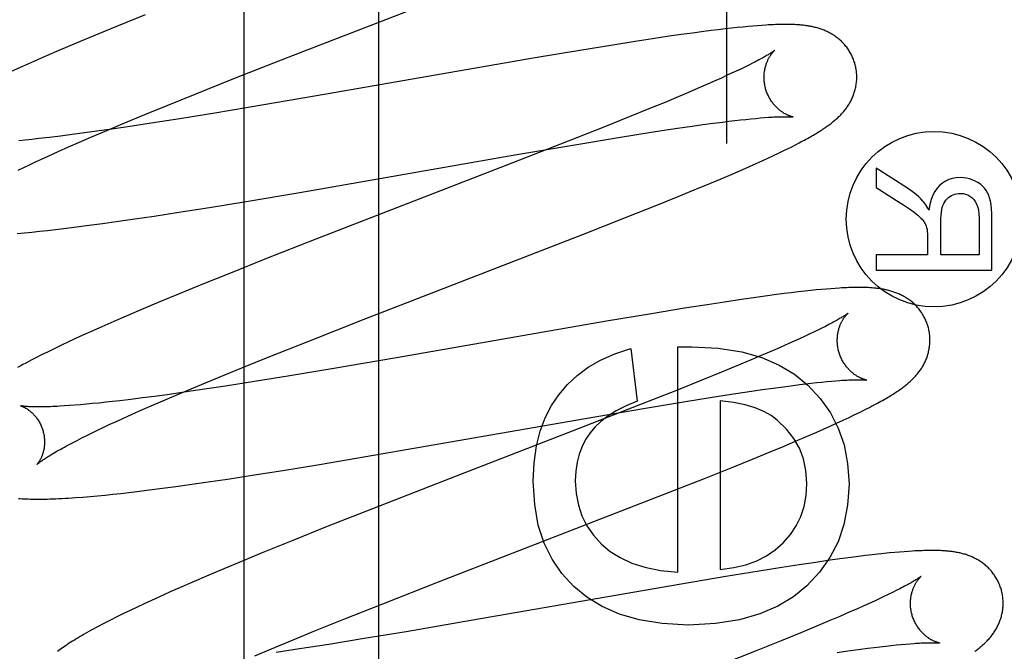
# Model space of a CAD drawing. Header units: inches. Extents: x 0 to 278, y 0 to 180.
# Tile 41 of 80: x 96.898 to 97.111, y 92.404 to 92.54. Entities that reach past the tile are written whole.
import ezdxf

# ---------------------------------------------------------------- set-up
doc = ezdxf.new("R2010")
doc.units = ezdxf.units.IN
doc.header["$LTSCALE"] = 15.310625
doc.header["$MEASUREMENT"] = 0
doc.linetypes.add('HIDDEN', pattern=[0.2, 0.1, -0.1])
doc.layers.add('DEFAULT_2', color=8, linetype='HIDDEN')
doc.layers.add('RIGHTHAND_DOOR_ASSEMBLY', color=7, linetype='CONTINUOUS')

msp = doc.modelspace()

# ---------------------------------------------------------------- linework, layer by layer
at = {"layer": 'DEFAULT_2', "color": 8, "linetype": 'HIDDEN'}
for p, q in [((96.9758, 88.85856), (96.9758, 94.35906)), ((96.95649, 92.53196), (97.00578, 92.55109)), ((96.92537, 92.54103), (96.91924, 92.53854)), ((96.91924, 92.53854), (96.91431, 92.5365)), ((97.05547, 92.53853), (97.05434, 92.53842)), ((97.05653, 92.53862), (97.05547, 92.53853)), ((97.05753, 92.5387), (97.05653, 92.53862)), ((97.05847, 92.53877), (97.05753, 92.5387)), ((96.91431, 92.5365), (96.91049, 92.5349)), ((97.03845, 92.53641), (97.03488, 92.53587)), ((97.04102, 92.53678), (97.03845, 92.53641)), ((97.04352, 92.53712), (97.04102, 92.53678)), ((97.04595, 92.53745), (97.04352, 92.53712)), ((97.04754, 92.53765), (97.04595, 92.53745)), ((97.04906, 92.53784), (97.04754, 92.53765)), ((97.05051, 92.53801), (97.04906, 92.53784)), ((97.05187, 92.53816), (97.05051, 92.53801)), ((97.05314, 92.5383), (97.05187, 92.53816)), ((97.05434, 92.53842), (97.05314, 92.5383)), ((96.91049, 92.5349), (96.9068, 92.53333)), ((97.02629, 92.53453), (97.01918, 92.53336)), ((97.03114, 92.5353), (97.02629, 92.53453)), ((97.03488, 92.53587), (97.03114, 92.5353)), ((96.90411, 92.53217), (96.9015, 92.53103)), ((96.9068, 92.53333), (96.90411, 92.53217)), ((97.01918, 92.53336), (97.00956, 92.53174)), ((96.9015, 92.53103), (96.89896, 92.5299)), ((96.94455, 92.52727), (96.95649, 92.53196)), ((97.00956, 92.53174), (96.96447, 92.52389)), ((97.05562, 92.5302), (97.05478, 92.52978)), ((97.0564, 92.53059), (97.05562, 92.5302)), ((96.89896, 92.5299), (96.89651, 92.52879)), ((97.05085, 92.52792), (97.04973, 92.52741)), ((97.05192, 92.52842), (97.05085, 92.52792)), ((97.05293, 92.52889), (97.05192, 92.52842)), ((97.05389, 92.52935), (97.05293, 92.52889)), ((97.05478, 92.52978), (97.05389, 92.52935)), ((96.93619, 92.52394), (96.94455, 92.52727)), ((97.04669, 92.52605), (97.04471, 92.52519)), ((97.04855, 92.52688), (97.04669, 92.52605)), ((97.04973, 92.52741), (97.04855, 92.52688)), ((96.93016, 92.5215), (96.93619, 92.52394)), ((96.96447, 92.52389), (96.95055, 92.52151)), ((97.04263, 92.5243), (97.04043, 92.52337)), ((97.04471, 92.52519), (97.04263, 92.5243)), ((96.92532, 92.51952), (96.93016, 92.5215)), ((96.95055, 92.52151), (96.94044, 92.51982)), ((97.03735, 92.52208), (97.0341, 92.52074)), ((97.04043, 92.52337), (97.03735, 92.52208)), ((96.92068, 92.51759), (96.92532, 92.51952)), ((96.94044, 92.51982), (96.93286, 92.5186)), ((97.0341, 92.52074), (97.02982, 92.519)), ((96.91711, 92.51609), (96.92068, 92.51759)), ((96.92764, 92.51778), (96.92261, 92.51702)), ((96.93286, 92.5186), (96.92764, 92.51778)), ((97.02982, 92.519), (97.02438, 92.51681)), ((97.04344, 92.51702), (97.04575, 92.51734)), ((97.04575, 92.51734), (97.04795, 92.51764)), ((97.04795, 92.51764), (97.05004, 92.5179)), ((97.05004, 92.5179), (97.05136, 92.51807)), ((97.05136, 92.51807), (97.05263, 92.51822)), ((97.05263, 92.51822), (97.05385, 92.51836)), ((97.05385, 92.51836), (97.05501, 92.51848)), ((97.05501, 92.51848), (97.05611, 92.5186)), ((97.05611, 92.5186), (97.05715, 92.51869)), ((97.05715, 92.51869), (97.05812, 92.51878)), ((97.05812, 92.51878), (97.05904, 92.51886)), ((96.90968, 92.5152), (96.90717, 92.51488)), ((96.91229, 92.51555), (96.90968, 92.5152)), ((96.91499, 92.51592), (96.91229, 92.51555)), ((96.9137, 92.51463), (96.91711, 92.51609)), ((96.91873, 92.51645), (96.91499, 92.51592)), ((96.92261, 92.51702), (96.91873, 92.51645)), ((97.02438, 92.51681), (97.01667, 92.51376)), ((97.02663, 92.51442), (97.03234, 92.51534)), ((97.03234, 92.51534), (97.03684, 92.51604)), ((97.03684, 92.51604), (97.04025, 92.51655)), ((97.04025, 92.51655), (97.04344, 92.51702)), ((96.89953, 92.51401), (96.89816, 92.51387)), ((96.90096, 92.51416), (96.89953, 92.51401)), ((96.90244, 92.51432), (96.90096, 92.51416)), ((96.90475, 92.51459), (96.90244, 92.51432)), ((96.90717, 92.51488), (96.90475, 92.51459)), ((96.90888, 92.51253), (96.91124, 92.51357)), ((96.91124, 92.51357), (96.9137, 92.51463)), ((97.01667, 92.51376), (97.00325, 92.50852)), ((97.00558, 92.51086), (97.01855, 92.51308)), ((97.01855, 92.51308), (97.02663, 92.51442)), ((97.06489, 92.51258), (97.06573, 92.513)), ((97.06573, 92.513), (97.06652, 92.51341)), ((96.90446, 92.51054), (96.90662, 92.51152)), ((96.90662, 92.51152), (96.90888, 92.51253)), ((96.9588, 92.50272), (97.00558, 92.51086)), ((97.06093, 92.51066), (97.06203, 92.51117)), ((97.06203, 92.51117), (97.06305, 92.51166)), ((97.06305, 92.51166), (97.064, 92.51213)), ((97.064, 92.51213), (97.06489, 92.51258)), ((96.90045, 92.50868), (96.90174, 92.50929)), ((96.90174, 92.50929), (96.90307, 92.50991)), ((96.90307, 92.50991), (96.90446, 92.51054)), ((97.05579, 92.50832), (97.05719, 92.50894)), ((97.05719, 92.50894), (97.05852, 92.50954)), ((97.05852, 92.50954), (97.05976, 92.51011)), ((97.05976, 92.51011), (97.06093, 92.51066)), ((96.89804, 92.50752), (96.89922, 92.50809)), ((96.89922, 92.50809), (96.90045, 92.50868)), ((97.00325, 92.50852), (96.96221, 92.4926)), ((97.04968, 92.50567), (97.05204, 92.50668)), ((97.05204, 92.50668), (97.05433, 92.50767)), ((97.05433, 92.50767), (97.05579, 92.50832)), ((97.08309, 92.50795), (97.08309, 92.50379)), ((97.08989, 92.5036), (97.08309, 92.50795)), ((97.04388, 92.50324), (97.04725, 92.50464)), ((97.04725, 92.50464), (97.04968, 92.50567)), ((96.94719, 92.50076), (96.9588, 92.50272)), ((97.04037, 92.5018), (97.04388, 92.50324)), ((97.08309, 92.50379), (97.08829, 92.50048)), ((96.93927, 92.49947), (96.94719, 92.50076)), ((97.03579, 92.49994), (97.04037, 92.5018)), ((96.92736, 92.4976), (96.93269, 92.49842)), ((96.93269, 92.49842), (96.93927, 92.49947)), ((97.02907, 92.49726), (97.03579, 92.49994)), ((96.91336, 92.49561), (96.91623, 92.496)), ((96.91623, 92.496), (96.91918, 92.49641)), ((96.91918, 92.49641), (96.92321, 92.49699)), ((96.92321, 92.49699), (96.92736, 92.4976)), ((97.01995, 92.49367), (97.02907, 92.49726)), ((97.09705, 92.48922), (97.09705, 92.49634)), ((97.10532, 92.49714), (97.10532, 92.48922)), ((97.10809, 92.48592), (97.10809, 92.497)), ((96.89776, 92.49385), (96.89935, 92.49399)), ((96.89935, 92.49399), (96.90097, 92.49415)), ((96.90097, 92.49415), (96.90263, 92.49432)), ((96.90263, 92.49432), (96.90433, 92.49451)), ((96.90433, 92.49451), (96.90606, 92.4947)), ((96.90606, 92.4947), (96.90784, 92.49491)), ((96.90784, 92.49491), (96.91056, 92.49525)), ((96.91056, 92.49525), (96.91336, 92.49561)), ((96.96221, 92.4926), (96.95125, 92.48828)), ((96.97266, 92.47532), (97.01995, 92.49367)), ((97.09419, 92.49306), (97.09419, 92.48922)), ((96.95125, 92.48828), (96.94379, 92.4853)), ((97.08309, 92.48922), (97.08309, 92.48592)), ((97.09419, 92.48922), (97.08309, 92.48922)), ((97.10532, 92.48922), (97.09705, 92.48922)), ((97.08309, 92.48592), (97.10809, 92.48592)), ((96.94379, 92.4853), (96.9376, 92.4828)), ((96.9376, 92.4828), (96.93259, 92.48074)), ((97.0663, 92.48122), (97.06481, 92.48104)), ((97.06769, 92.48138), (97.0663, 92.48122)), ((97.06899, 92.48152), (97.06769, 92.48138)), ((97.07019, 92.48164), (97.06899, 92.48152)), ((97.07132, 92.48174), (97.07019, 92.48164)), ((97.07237, 92.48184), (97.07132, 92.48174)), ((97.07336, 92.48192), (97.07237, 92.48184)), ((97.07429, 92.48198), (97.07336, 92.48192)), ((96.92871, 92.47913), (96.92495, 92.47754)), ((96.93259, 92.48074), (96.92871, 92.47913)), ((97.05041, 92.47904), (97.04665, 92.47846)), ((97.05403, 92.47958), (97.05041, 92.47904)), ((97.05665, 92.47996), (97.05403, 92.47958)), ((97.05919, 92.48032), (97.05665, 92.47996)), ((97.06164, 92.48064), (97.05919, 92.48032)), ((97.06324, 92.48085), (97.06164, 92.48064)), ((97.06481, 92.48104), (97.06324, 92.48085)), ((96.92495, 92.47754), (96.9213, 92.47598)), ((97.04176, 92.47769), (97.03461, 92.47651)), ((97.04665, 92.47846), (97.04176, 92.47769)), ((96.91866, 92.47484), (96.91609, 92.47371)), ((96.9213, 92.47598), (96.91866, 92.47484)), ((96.96068, 92.47061), (96.97266, 92.47532)), ((97.02493, 92.47488), (96.97962, 92.46699)), ((97.03461, 92.47651), (97.02493, 92.47488)), ((96.91609, 92.47371), (96.9136, 92.47259)), ((97.07053, 92.47297), (97.06963, 92.47253)), ((97.07137, 92.47338), (97.07053, 92.47297)), ((97.07215, 92.47378), (97.07137, 92.47338)), ((96.9104, 92.47113), (96.90886, 92.47042)), ((96.91198, 92.47186), (96.9104, 92.47113)), ((96.9136, 92.47259), (96.91198, 92.47186)), ((96.95229, 92.46727), (96.96068, 92.47061)), ((97.06545, 92.47059), (97.06427, 92.47006)), ((97.06658, 92.4711), (97.06545, 92.47059)), ((97.06765, 92.4716), (97.06658, 92.4711)), ((97.06867, 92.47207), (97.06765, 92.4716)), ((97.06963, 92.47253), (97.06867, 92.47207)), ((96.90591, 92.46901), (96.90447, 92.46831)), ((96.90737, 92.46971), (96.90591, 92.46901)), ((96.90886, 92.47042), (96.90737, 92.46971)), ((97.03017, 92.46902), (97.03158, 92.4576)), ((97.04036, 92.46933), (97.04331, 92.46939)), ((97.04036, 92.42071), (97.04036, 92.46933)), ((97.06042, 92.46836), (97.05832, 92.46747)), ((97.0624, 92.46923), (97.06042, 92.46836)), ((97.06427, 92.47006), (97.0624, 92.46923)), ((96.90306, 92.46761), (96.90167, 92.4669)), ((96.90447, 92.46831), (96.90306, 92.46761)), ((96.94623, 92.46482), (96.95229, 92.46727)), ((96.97962, 92.46699), (96.96566, 92.4646)), ((97.05613, 92.46653), (97.05304, 92.46524)), ((97.05832, 92.46747), (97.05613, 92.46653)), ((96.94138, 92.46284), (96.94623, 92.46482)), ((96.96566, 92.4646), (96.95664, 92.4631)), ((97.05304, 92.46524), (97.04978, 92.4639)), ((96.93671, 92.4609), (96.94138, 92.46284)), ((96.95664, 92.4631), (96.94902, 92.46187)), ((97.04548, 92.46215), (97.04002, 92.45996)), ((97.04978, 92.4639), (97.04548, 92.46215)), ((97.07348, 92.46195), (97.07442, 92.46203)), ((96.93313, 92.45939), (96.93671, 92.4609)), ((96.93771, 92.46012), (96.93384, 92.45956)), ((96.94274, 92.46088), (96.93771, 92.46012)), ((96.94902, 92.46187), (96.94274, 92.46088)), ((97.04002, 92.45996), (97.0323, 92.4569)), ((97.05528, 92.45965), (97.05855, 92.46013)), ((97.05855, 92.46013), (97.06089, 92.46046)), ((97.06089, 92.46046), (97.06312, 92.46076)), ((97.06312, 92.46076), (97.06523, 92.46104)), ((97.06523, 92.46104), (97.06658, 92.46121)), ((97.06658, 92.46121), (97.06787, 92.46136)), ((97.06787, 92.46136), (97.06911, 92.46151)), ((97.06911, 92.46151), (97.07029, 92.46164)), ((97.07029, 92.46164), (97.07141, 92.46176)), ((97.07141, 92.46176), (97.07248, 92.46186)), ((97.07248, 92.46186), (97.07348, 92.46195)), ((96.91993, 92.45773), (96.91839, 92.45755)), ((96.92233, 92.45801), (96.91993, 92.45773)), ((96.92483, 92.45833), (96.92233, 92.45801)), ((96.92743, 92.45867), (96.92483, 92.45833)), ((96.92723, 92.45686), (96.9297, 92.45793)), ((96.93012, 92.45903), (96.92743, 92.45867)), ((96.9297, 92.45793), (96.93313, 92.45939)), ((96.93384, 92.45956), (96.93012, 92.45903)), ((97.04152, 92.45748), (97.04728, 92.45841)), ((97.04728, 92.45841), (97.05183, 92.45912)), ((97.04945, 92.45773), (97.04945, 92.42132)), ((97.05183, 92.45912), (97.05528, 92.45965)), ((96.90906, 92.45667), (96.90795, 92.45659)), ((96.91023, 92.45676), (96.90906, 92.45667)), ((96.91146, 92.45686), (96.91023, 92.45676)), ((96.91274, 92.45697), (96.91146, 92.45686)), ((96.91407, 92.4571), (96.91274, 92.45697)), ((96.91546, 92.45723), (96.91407, 92.4571)), ((96.9169, 92.45739), (96.91546, 92.45723)), ((96.91839, 92.45755), (96.9169, 92.45739)), ((96.92258, 92.45481), (96.92486, 92.45582)), ((96.92486, 92.45582), (96.92723, 92.45686)), ((97.0323, 92.4569), (97.01885, 92.45165)), ((97.02032, 92.45389), (97.03337, 92.45612)), ((97.03337, 92.45612), (97.04152, 92.45748)), ((97.07968, 92.45529), (97.08072, 92.4558)), ((96.91902, 92.45319), (96.92041, 92.45382)), ((96.92041, 92.45382), (96.92258, 92.45481)), ((96.97464, 92.44594), (97.02032, 92.45389)), ((97.07458, 92.45287), (97.07596, 92.45351)), ((97.07596, 92.45351), (97.07729, 92.45413)), ((97.07729, 92.45413), (97.07854, 92.45473)), ((97.07854, 92.45473), (97.07968, 92.45529)), ((96.91395, 92.45079), (96.91514, 92.45136)), ((96.91514, 92.45136), (96.91638, 92.45196)), ((96.91638, 92.45196), (96.91767, 92.45256)), ((96.91767, 92.45256), (96.91902, 92.45319)), ((97.01885, 92.45165), (96.9912, 92.44095)), ((97.07031, 92.45096), (97.07176, 92.4516)), ((97.07176, 92.4516), (97.07318, 92.45224)), ((97.07318, 92.45224), (97.07458, 92.45287)), ((96.91071, 92.44917), (96.91173, 92.44969)), ((96.91173, 92.44969), (96.91282, 92.45023)), ((96.91282, 92.45023), (96.91395, 92.45079)), ((97.06571, 92.44898), (97.06806, 92.44998)), ((97.06806, 92.44998), (97.07031, 92.45096)), ((96.90883, 92.44819), (96.90974, 92.44867)), ((96.90974, 92.44867), (96.91071, 92.44917)), ((97.05991, 92.44655), (97.06328, 92.44795)), ((97.06328, 92.44795), (97.06571, 92.44898)), ((96.96302, 92.44398), (96.97464, 92.44594)), ((97.05183, 92.44325), (97.0564, 92.4451)), ((97.0564, 92.4451), (97.05991, 92.44655)), ((96.9551, 92.44268), (96.96302, 92.44398)), ((97.0461, 92.44096), (97.05183, 92.44325)), ((96.93903, 92.4402), (96.94318, 92.44082)), ((96.94318, 92.44082), (96.94851, 92.44164)), ((96.94851, 92.44164), (96.9551, 92.44268)), ((96.9912, 92.44095), (96.97444, 92.43441)), ((97.03704, 92.43738), (97.0461, 92.44096)), ((96.92637, 92.43846), (96.92917, 92.43882)), ((96.92917, 92.43882), (96.93204, 92.43921)), ((96.93204, 92.43921), (96.93499, 92.43962)), ((96.93499, 92.43962), (96.93903, 92.4402)), ((96.91196, 92.43692), (96.91355, 92.43706)), ((96.91355, 92.43706), (96.91515, 92.4372)), ((96.91515, 92.4372), (96.91678, 92.43736)), ((96.91678, 92.43736), (96.91844, 92.43753)), ((96.91844, 92.43753), (96.92013, 92.43772)), ((96.92013, 92.43772), (96.92187, 92.43791)), ((96.92187, 92.43791), (96.92364, 92.43812)), ((96.92364, 92.43812), (96.92637, 92.43846)), ((96.98867, 92.41861), (97.03704, 92.43738)), ((96.97444, 92.43441), (96.96464, 92.43054)), ((96.96464, 92.43054), (96.95725, 92.42757)), ((96.95725, 92.42757), (96.95112, 92.42508)), ((96.95112, 92.42508), (96.94618, 92.42304)), ((97.0777, 92.42389), (97.07524, 92.42356)), ((97.07929, 92.42409), (97.0777, 92.42389)), ((97.0808, 92.42428), (97.07929, 92.42409)), ((97.08222, 92.42444), (97.0808, 92.42428)), ((97.08356, 92.42459), (97.08222, 92.42444)), ((97.08482, 92.42473), (97.08356, 92.42459)), ((97.08601, 92.42485), (97.08482, 92.42473)), ((97.08712, 92.42495), (97.08601, 92.42485)), ((97.08817, 92.42505), (97.08712, 92.42495)), ((97.08916, 92.42513), (97.08817, 92.42505)), ((97.0901, 92.42519), (97.08916, 92.42513)), ((96.94618, 92.42304), (96.94236, 92.42144)), ((97.06273, 92.42172), (97.05785, 92.42094)), ((97.06648, 92.42229), (97.06273, 92.42172)), ((97.0701, 92.42283), (97.06648, 92.42229)), ((97.07271, 92.42321), (97.0701, 92.42283)), ((97.07524, 92.42356), (97.07271, 92.42321)), ((96.93866, 92.41987), (96.93597, 92.41871)), ((96.94236, 92.42144), (96.93866, 92.41987)), ((97.0507, 92.41977), (97.04103, 92.41814)), ((97.05785, 92.42094), (97.0507, 92.41977)), ((96.93335, 92.41756), (96.93081, 92.41644)), ((96.93597, 92.41871), (96.93335, 92.41756)), ((96.97667, 92.4139), (96.98867, 92.41861)), ((97.04103, 92.41814), (96.99569, 92.41024)), ((96.92835, 92.41533), (96.92677, 92.41461)), ((96.93081, 92.41644), (96.92835, 92.41533)), ((97.08478, 92.41544), (97.08378, 92.41496)), ((97.08573, 92.41589), (97.08478, 92.41544)), ((97.08661, 92.41632), (97.08573, 92.41589)), ((97.08744, 92.41673), (97.08661, 92.41632)), ((97.0882, 92.41712), (97.08744, 92.41673)), ((96.92369, 92.41317), (96.9222, 92.41246)), ((96.92521, 92.41389), (96.92369, 92.41317)), ((96.92677, 92.41461), (96.92521, 92.41389)), ((96.96825, 92.41055), (96.97667, 92.4139)), ((97.08044, 92.41344), (97.07922, 92.41289)), ((97.08161, 92.41396), (97.08044, 92.41344)), ((97.08272, 92.41447), (97.08161, 92.41396)), ((97.08378, 92.41496), (97.08272, 92.41447)), ((96.9193, 92.41105), (96.91794, 92.41036)), ((96.92073, 92.41175), (96.9193, 92.41105)), ((96.9222, 92.41246), (96.92073, 92.41175)), ((97.07525, 92.41116), (97.0731, 92.41024)), ((97.07729, 92.41204), (97.07525, 92.41116)), ((97.07922, 92.41289), (97.07729, 92.41204)), ((96.91794, 92.41036), (96.91665, 92.4097)), ((96.96218, 92.4081), (96.96825, 92.41055)), ((96.99569, 92.41024), (96.9817, 92.40785)), ((97.07007, 92.40897), (97.06686, 92.40764)), ((97.0731, 92.41024), (97.07007, 92.40897)), ((96.95731, 92.40611), (96.96218, 92.4081)), ((96.9817, 92.40785), (96.97266, 92.40635)), ((97.06686, 92.40764), (97.06263, 92.40591)), ((96.95264, 92.40417), (96.95731, 92.40611)), ((96.96502, 92.40511), (96.95873, 92.40412)), ((96.97266, 92.40635), (96.96502, 92.40511)), ((97.06263, 92.40591), (97.05723, 92.40374)), ((97.08394, 92.40461), (97.08517, 92.40475)), ((97.08517, 92.40475), (97.08633, 92.40487)), ((97.08633, 92.40487), (97.08744, 92.40499)), ((97.08744, 92.40499), (97.08849, 92.40509)), ((97.08849, 92.40509), (97.08948, 92.40518)), ((97.08948, 92.40518), (97.09041, 92.40526)), ((96.94905, 92.40266), (96.95264, 92.40417)), ((96.95873, 92.40412), (96.95369, 92.40336)), ((97.05723, 92.40374), (97.04957, 92.4007)), ((97.07471, 92.40339), (97.07703, 92.40371)), ((97.07703, 92.40371), (97.07924, 92.40401)), ((97.07924, 92.40401), (97.08133, 92.40429)), ((97.08133, 92.40429), (97.08266, 92.40445)), ((97.08266, 92.40445), (97.08394, 92.40461))]:
    msp.add_line(p, q, dxfattribs=at)
for points in [[(97.07854, 92.53045), (97.07848, 92.53066), (97.0784, 92.5309), (97.07832, 92.53115), (97.07823, 92.53139), (97.07813, 92.53163), (97.07803, 92.53186), (97.07793, 92.5321), (97.07782, 92.53233), (97.0777, 92.53256), (97.07758, 92.53278), (97.07745, 92.533), (97.07732, 92.53322), (97.07719, 92.53343), (97.07705, 92.53364), (97.0769, 92.53385), (97.07675, 92.53405), (97.0766, 92.53424), (97.07644, 92.53443), (97.07628, 92.53462), (97.07612, 92.53481), (97.07595, 92.53498), (97.07578, 92.53516), (97.07561, 92.53533), (97.07543, 92.53549), (97.07526, 92.53565), (97.07508, 92.53581), (97.07489, 92.53596), (97.07471, 92.5361), (97.07452, 92.53624), (97.07433, 92.53638), (97.07414, 92.53652), (97.07394, 92.53665), (97.07375, 92.53677), (97.07355, 92.53689), (97.07334, 92.53701), (97.07314, 92.53712), (97.07293, 92.53723), (97.07273, 92.53734), (97.07252, 92.53744), (97.07231, 92.53753), (97.0721, 92.53762), (97.07189, 92.53771), (97.07168, 92.5378), (97.07146, 92.53788), (97.07125, 92.53796), (97.07103, 92.53803), (97.07081, 92.5381), (97.07058, 92.53817), (97.07036, 92.53823), (97.07014, 92.53829), (97.06991, 92.53835), (97.06969, 92.53841), (97.06946, 92.53846), (97.06924, 92.5385), (97.06901, 92.53855), (97.06878, 92.53859), (97.06855, 92.53863), (97.06832, 92.53867), (97.06809, 92.5387), (97.06786, 92.53873), (97.06762, 92.53876), (97.06738, 92.53879), (97.06714, 92.53882), (97.06689, 92.53884), (97.06665, 92.53886), (97.06639, 92.53888), (97.06613, 92.5389), (97.06587, 92.53892), (97.0656, 92.53893), (97.06532, 92.53894), (97.06503, 92.53895), (97.06474, 92.53896), (97.06444, 92.53897), (97.06414, 92.53897), (97.06382, 92.53897), (97.0635, 92.53897), (97.06317, 92.53897), (97.06283, 92.53897), (97.06249, 92.53896), (97.06213, 92.53895), (97.06176, 92.53894), (97.06139, 92.53893), (97.061, 92.53892), (97.06061, 92.5389), (97.0602, 92.53888), (97.05979, 92.53886), (97.05936, 92.53883), (97.05847, 92.53877)], [(97.06122, 92.53339), (97.06121, 92.53338), (97.0612, 92.53337), (97.06118, 92.53335), (97.06115, 92.53333), (97.06111, 92.5333), (97.06106, 92.53327), (97.06101, 92.53322), (97.06094, 92.53318), (97.06086, 92.53312), (97.06077, 92.53306), (97.06067, 92.53299), (97.06056, 92.53292), (97.06043, 92.53284), (97.06029, 92.53275), (97.06014, 92.53265), (97.05997, 92.53255), (97.05978, 92.53244), (97.05959, 92.53232), (97.05937, 92.53219), (97.05914, 92.53206), (97.0589, 92.53192), (97.05864, 92.53178), (97.05837, 92.53163), (97.05808, 92.53147), (97.05777, 92.53131), (97.05745, 92.53114), (97.05712, 92.53096), (97.05677, 92.53078), (97.0564, 92.53059)], [(97.05927, 92.52509), (97.05922, 92.52529), (97.05916, 92.52552), (97.05911, 92.52576), (97.05907, 92.52599), (97.05903, 92.52622), (97.059, 92.52646), (97.05897, 92.52669), (97.05896, 92.52692), (97.05894, 92.52715), (97.05894, 92.52738), (97.05893, 92.52761), (97.05894, 92.52784), (97.05895, 92.52806), (97.05896, 92.52828), (97.05898, 92.52849), (97.05901, 92.52871), (97.05904, 92.52892), (97.05907, 92.52912), (97.05911, 92.52932), (97.05915, 92.52952), (97.0592, 92.52971), (97.05924, 92.52989), (97.0593, 92.53007), (97.05935, 92.53025), (97.0594, 92.53042), (97.05946, 92.53058), (97.05952, 92.53074), (97.05958, 92.53089), (97.05964, 92.53104), (97.05971, 92.53119), (97.05977, 92.53133), (97.05984, 92.53146), (97.0599, 92.53159), (97.05997, 92.53172), (97.06004, 92.53184), (97.0601, 92.53195), (97.06017, 92.53206), (97.06023, 92.53217), (97.0603, 92.53227), (97.06036, 92.53237), (97.06043, 92.53246), (97.06049, 92.53255), (97.06055, 92.53263), (97.06061, 92.53271), (97.06067, 92.53279), (97.06073, 92.53286), (97.06079, 92.53293), (97.06084, 92.53299), (97.06089, 92.53305), (97.06094, 92.53311), (97.06099, 92.53316), (97.06103, 92.5332), (97.06107, 92.53324), (97.0611, 92.53328), (97.06113, 92.53331), (97.06116, 92.53333), (97.06118, 92.53336), (97.0612, 92.53337), (97.06121, 92.53338), (97.06122, 92.53339)], [(97.06652, 92.51341), (97.06689, 92.51361), (97.06726, 92.51381), (97.06762, 92.514), (97.06797, 92.51419), (97.0683, 92.51437), (97.06863, 92.51456), (97.06895, 92.51474), (97.06926, 92.51491), (97.06956, 92.51509), (97.06985, 92.51526), (97.07014, 92.51543), (97.07041, 92.5156), (97.07068, 92.51576), (97.07094, 92.51593), (97.0712, 92.51609), (97.07144, 92.51625), (97.07168, 92.5164), (97.07191, 92.51656), (97.07214, 92.51671), (97.07236, 92.51686), (97.07257, 92.51701), (97.07278, 92.51716), (97.07298, 92.51731), (97.07318, 92.51746), (97.07337, 92.51761), (97.07356, 92.51776), (97.07375, 92.51791), (97.07394, 92.51806), (97.07412, 92.51821), (97.0743, 92.51836), (97.07447, 92.51851), (97.07465, 92.51867), (97.07482, 92.51883), (97.07499, 92.51899), (97.07516, 92.51915), (97.07532, 92.51932), (97.07548, 92.51948), (97.07564, 92.51965), (97.0758, 92.51983), (97.07596, 92.52), (97.07611, 92.52018), (97.07626, 92.52036), (97.0764, 92.52054), (97.07654, 92.52073), (97.07668, 92.52091), (97.07682, 92.5211), (97.07695, 92.52129), (97.07707, 92.52148), (97.0772, 92.52168), (97.07732, 92.52188), (97.07744, 92.52208), (97.07755, 92.52229), (97.07766, 92.5225), (97.07777, 92.52271), (97.07787, 92.52292), (97.07797, 92.52314), (97.07807, 92.52335), (97.07816, 92.52357), (97.07824, 92.5238), (97.07832, 92.52402), (97.0784, 92.52425), (97.07847, 92.52448), (97.07853, 92.52471), (97.0786, 92.52495), (97.07865, 92.52518), (97.07871, 92.52542), (97.07875, 92.52567), (97.07879, 92.52591), (97.07883, 92.52616), (97.07886, 92.52641), (97.07889, 92.52666), (97.07891, 92.52691), (97.07892, 92.52717), (97.07893, 92.52742), (97.07893, 92.52768), (97.07892, 92.52794), (97.07891, 92.52819), (97.07889, 92.52845), (97.07887, 92.52871), (97.07884, 92.52897), (97.0788, 92.52922), (97.07876, 92.52948), (97.07871, 92.52973), (97.07866, 92.52999), (97.07859, 92.53024), (97.07854, 92.53045)], [(97.06522, 92.51899), (97.06522, 92.51899), (97.0652, 92.519), (97.06518, 92.519), (97.06515, 92.51901), (97.06512, 92.51901), (97.06507, 92.51902), (97.06503, 92.51903), (97.06497, 92.51905), (97.06491, 92.51906), (97.06485, 92.51908), (97.06478, 92.5191), (97.06471, 92.51913), (97.06463, 92.51915), (97.06455, 92.51918), (97.06446, 92.51921), (97.06437, 92.51925), (97.06428, 92.51929), (97.06418, 92.51933), (97.06408, 92.51937), (97.06398, 92.51942), (97.06387, 92.51947), (97.06376, 92.51952), (97.06365, 92.51958), (97.06354, 92.51964), (97.06342, 92.5197), (97.0633, 92.51977), (97.06318, 92.51984), (97.06306, 92.51992), (97.06293, 92.52), (97.06281, 92.52008), (97.06268, 92.52018), (97.06255, 92.52027), (97.06241, 92.52037), (97.06228, 92.52048), (97.06215, 92.52059), (97.06201, 92.5207), (97.06188, 92.52083), (97.06174, 92.52095), (97.0616, 92.52109), (97.06146, 92.52123), (97.06133, 92.52137), (97.06119, 92.52153), (97.06106, 92.52168), (97.06092, 92.52185), (97.06079, 92.52202), (97.06066, 92.52219), (97.06053, 92.52237), (97.06041, 92.52256), (97.06029, 92.52275), (97.06017, 92.52295), (97.06006, 92.52315), (97.05995, 92.52335), (97.05985, 92.52356), (97.05975, 92.52377), (97.05965, 92.52399), (97.05956, 92.52421), (97.05948, 92.52443), (97.0594, 92.52466), (97.05933, 92.52489), (97.05927, 92.52509)], [(97.05904, 92.51886), (97.0599, 92.51892), (97.0603, 92.51894), (97.06069, 92.51897), (97.06106, 92.51899), (97.06141, 92.51901), (97.06175, 92.51902), (97.06207, 92.51903), (97.06237, 92.51904), (97.06265, 92.51905), (97.06291, 92.51906), (97.06316, 92.51906), (97.06339, 92.51906), (97.0636, 92.51906), (97.0638, 92.51906), (97.06398, 92.51906), (97.06415, 92.51906), (97.0643, 92.51905), (97.06444, 92.51905), (97.06456, 92.51904), (97.06468, 92.51904), (97.06478, 92.51903), (97.06487, 92.51903), (97.06495, 92.51902), (97.06502, 92.51901), (97.06508, 92.51901), (97.06512, 92.519), (97.06516, 92.519), (97.06519, 92.519), (97.06521, 92.51899), (97.06522, 92.51899)], [(97.10127, 92.5059), (97.10037, 92.50585), (97.09954, 92.5057), (97.09878, 92.50546), (97.09808, 92.50513), (97.09741, 92.5047), (97.09678, 92.50418)], [(97.10503, 92.50485), (97.10444, 92.50517), (97.10384, 92.50544), (97.10323, 92.50564), (97.1026, 92.50578), (97.10194, 92.50587), (97.10127, 92.5059)], [(97.1074, 92.50208), (97.10716, 92.50263), (97.10686, 92.50314), (97.1065, 92.50361), (97.10608, 92.50405), (97.10559, 92.50447), (97.10503, 92.50485)], [(97.09321, 92.50085), (97.09277, 92.50131), (97.09229, 92.50177), (97.09176, 92.50223), (97.09118, 92.50269), (97.09056, 92.50314), (97.08989, 92.5036)], [(97.09678, 92.50418), (97.09625, 92.50361), (97.09577, 92.50292), (97.09534, 92.50212), (97.09498, 92.50118), (97.09468, 92.50009), (97.09446, 92.49886)], [(97.09901, 92.50183), (97.09936, 92.50203), (97.09972, 92.5022), (97.10009, 92.50233), (97.10046, 92.50242), (97.10086, 92.50247), (97.10127, 92.50249)], [(97.10127, 92.50249), (97.10185, 92.50245), (97.10238, 92.50234), (97.10288, 92.50217), (97.10333, 92.50192), (97.10377, 92.50159), (97.10418, 92.50119)], [(97.08829, 92.50048), (97.08901, 92.50001), (97.08967, 92.49957), (97.09027, 92.49916), (97.09081, 92.49877), (97.0913, 92.49841), (97.09173, 92.49808)], [(97.09446, 92.49886), (97.09424, 92.49929), (97.09403, 92.49968), (97.09382, 92.50003), (97.09361, 92.50034), (97.09341, 92.50062), (97.09321, 92.50085)], [(97.09751, 92.49988), (97.09769, 92.5003), (97.0979, 92.50068), (97.09813, 92.50102), (97.0984, 92.50132), (97.09869, 92.50159), (97.09901, 92.50183)], [(97.10418, 92.50119), (97.1045, 92.50077), (97.10477, 92.50025), (97.105, 92.49964), (97.10518, 92.49892), (97.10528, 92.49809), (97.10532, 92.49714)], [(97.10809, 92.497), (97.10806, 92.49812), (97.108, 92.49913), (97.1079, 92.50003), (97.10776, 92.50081), (97.1076, 92.5015), (97.1074, 92.50208)], [(97.09705, 92.49634), (97.09707, 92.49709), (97.09711, 92.49779), (97.09718, 92.49841), (97.09727, 92.49896), (97.09738, 92.49945), (97.09751, 92.49988)], [(97.09173, 92.49808), (97.09212, 92.49776), (97.09246, 92.49746), (97.09276, 92.49717), (97.09302, 92.4969), (97.09323, 92.49664), (97.0934, 92.4964)], [(97.0934, 92.4964), (97.09355, 92.49615), (97.09369, 92.49589), (97.0938, 92.49564), (97.0939, 92.49539), (97.09399, 92.49515), (97.09405, 92.4949)], [(97.09405, 92.4949), (97.09409, 92.4947), (97.09412, 92.49446), (97.09415, 92.49418), (97.09417, 92.49385), (97.09418, 92.49348), (97.09419, 92.49306)], [(97.09433, 92.47366), (97.09427, 92.47387), (97.09419, 92.47412), (97.09411, 92.47436), (97.09402, 92.47461), (97.09392, 92.47485), (97.09382, 92.47509), (97.09371, 92.47532), (97.0936, 92.47555), (97.09348, 92.47578), (97.09336, 92.47601), (97.09323, 92.47623), (97.0931, 92.47645), (97.09296, 92.47667), (97.09282, 92.47688), (97.09267, 92.47708), (97.09252, 92.47729), (97.09236, 92.47748), (97.09221, 92.47768), (97.09204, 92.47787), (97.09188, 92.47805), (97.09171, 92.47823), (97.09154, 92.4784), (97.09136, 92.47857), (97.09118, 92.47874), (97.091, 92.4789), (97.09082, 92.47905), (97.09064, 92.4792), (97.09045, 92.47935), (97.09026, 92.47949), (97.09007, 92.47963), (97.08987, 92.47976), (97.08967, 92.47989), (97.08947, 92.48002), (97.08927, 92.48014), (97.08906, 92.48026), (97.08886, 92.48037), (97.08865, 92.48048), (97.08844, 92.48058), (97.08823, 92.48068), (97.08802, 92.48078), (97.08781, 92.48087), (97.0876, 92.48096), (97.08738, 92.48104), (97.08716, 92.48112), (97.08694, 92.4812), (97.08672, 92.48127), (97.0865, 92.48134), (97.08627, 92.48141), (97.08605, 92.48147), (97.08582, 92.48153), (97.08559, 92.48159), (97.08536, 92.48164), (97.08514, 92.48169), (97.08491, 92.48174), (97.08467, 92.48178), (97.08444, 92.48182), (97.08421, 92.48186), (97.08397, 92.4819), (97.08374, 92.48193), (97.0835, 92.48196), (97.08326, 92.48199), (97.08301, 92.48202), (97.08276, 92.48204), (97.08251, 92.48206), (97.08225, 92.48209), (97.08199, 92.4821), (97.08172, 92.48212), (97.08145, 92.48214), (97.08117, 92.48215), (97.08088, 92.48216), (97.08058, 92.48217), (97.08028, 92.48217), (97.07997, 92.48218), (97.07966, 92.48218), (97.07933, 92.48218), (97.079, 92.48218), (97.07866, 92.48218), (97.07831, 92.48217), (97.07795, 92.48216), (97.07758, 92.48215), (97.07721, 92.48214), (97.07682, 92.48213), (97.07643, 92.48211), (97.07602, 92.48209), (97.0756, 92.48207), (97.07518, 92.48204), (97.07429, 92.48198)], [(97.07701, 92.4766), (97.077, 92.47659), (97.07699, 92.47658), (97.07697, 92.47656), (97.07694, 92.47654), (97.0769, 92.47651), (97.07685, 92.47647), (97.07679, 92.47643), (97.07672, 92.47638), (97.07664, 92.47633), (97.07655, 92.47626), (97.07645, 92.4762), (97.07634, 92.47612), (97.07621, 92.47604), (97.07607, 92.47595), (97.07591, 92.47585), (97.07574, 92.47575), (97.07556, 92.47564), (97.07536, 92.47552), (97.07514, 92.47539), (97.07491, 92.47526), (97.07467, 92.47512), (97.07441, 92.47497), (97.07413, 92.47482), (97.07384, 92.47466), (97.07354, 92.4745), (97.07321, 92.47433), (97.07288, 92.47415), (97.07252, 92.47397), (97.07215, 92.47378)], [(97.07506, 92.4683), (97.07501, 92.4685), (97.07495, 92.46873), (97.0749, 92.46896), (97.07486, 92.4692), (97.07482, 92.46943), (97.07479, 92.46967), (97.07476, 92.4699), (97.07475, 92.47013), (97.07473, 92.47037), (97.07473, 92.4706), (97.07473, 92.47082), (97.07473, 92.47105), (97.07474, 92.47127), (97.07476, 92.47149), (97.07478, 92.47171), (97.0748, 92.47192), (97.07483, 92.47213), (97.07486, 92.47233), (97.0749, 92.47253), (97.07494, 92.47273), (97.07499, 92.47292), (97.07504, 92.47311), (97.07509, 92.47329), (97.07514, 92.47346), (97.0752, 92.47363), (97.07526, 92.4738), (97.07531, 92.47396), (97.07538, 92.47411), (97.07544, 92.47426), (97.0755, 92.4744), (97.07557, 92.47454), (97.07563, 92.47468), (97.0757, 92.4748), (97.07576, 92.47493), (97.07583, 92.47505), (97.07589, 92.47516), (97.07596, 92.47528), (97.07603, 92.47538), (97.07609, 92.47548), (97.07616, 92.47558), (97.07622, 92.47567), (97.07628, 92.47576), (97.07635, 92.47585), (97.07641, 92.47593), (97.07647, 92.476), (97.07652, 92.47608), (97.07658, 92.47614), (97.07663, 92.47621), (97.07668, 92.47627), (97.07673, 92.47632), (97.07678, 92.47637), (97.07682, 92.47641), (97.07686, 92.47645), (97.0769, 92.47649), (97.07693, 92.47652), (97.07695, 92.47654), (97.07698, 92.47657), (97.07699, 92.47658), (97.077, 92.47659), (97.07701, 92.47659)], [(97.08072, 92.4558), (97.0812, 92.45605), (97.08167, 92.45629), (97.08212, 92.45652), (97.08255, 92.45675), (97.08297, 92.45697), (97.08337, 92.45719), (97.08377, 92.4574), (97.08414, 92.45761), (97.08451, 92.45781), (97.08486, 92.45801), (97.0852, 92.45821), (97.08554, 92.45841), (97.08586, 92.4586), (97.08617, 92.45878), (97.08647, 92.45897), (97.08676, 92.45915), (97.08704, 92.45933), (97.08732, 92.45951), (97.08758, 92.45969), (97.08784, 92.45986), (97.08809, 92.46003), (97.08833, 92.4602), (97.08857, 92.46037), (97.08879, 92.46054), (97.08902, 92.4607), (97.08923, 92.46087), (97.08944, 92.46104), (97.08965, 92.4612), (97.08985, 92.46137), (97.09004, 92.46153), (97.09023, 92.4617), (97.09042, 92.46186), (97.0906, 92.46203), (97.09077, 92.46219), (97.09094, 92.46236), (97.09111, 92.46252), (97.09127, 92.46269), (97.09143, 92.46286), (97.09159, 92.46303), (97.09174, 92.46321), (97.09189, 92.46338), (97.09204, 92.46356), (97.09219, 92.46374), (97.09233, 92.46393), (97.09247, 92.46411), (97.0926, 92.4643), (97.09273, 92.46449), (97.09286, 92.46468), (97.09298, 92.46488), (97.09311, 92.46508), (97.09322, 92.46528), (97.09334, 92.46549), (97.09345, 92.46569), (97.09356, 92.4659), (97.09366, 92.46612), (97.09376, 92.46633), (97.09385, 92.46655), (97.09394, 92.46677), (97.09403, 92.46699), (97.09411, 92.46722), (97.09418, 92.46745), (97.09426, 92.46768), (97.09432, 92.46791), (97.09439, 92.46815), (97.09444, 92.46839), (97.0945, 92.46863), (97.09454, 92.46887), (97.09458, 92.46912), (97.09462, 92.46936), (97.09465, 92.46961), (97.09468, 92.46986), (97.0947, 92.47012), (97.09471, 92.47037), (97.09472, 92.47063), (97.09472, 92.47088), (97.09471, 92.47114), (97.0947, 92.4714), (97.09468, 92.47166), (97.09466, 92.47191), (97.09463, 92.47217), (97.09459, 92.47243), (97.09455, 92.47268), (97.0945, 92.47294), (97.09445, 92.47319), (97.09439, 92.47345), (97.09433, 92.47366)], [(97.01465, 92.45901), (97.01651, 92.46121), (97.01863, 92.46319), (97.02099, 92.46496), (97.02366, 92.46652), (97.02673, 92.46788), (97.03017, 92.46902)], [(97.04331, 92.46939), (97.04904, 92.46906), (97.0541, 92.46829), (97.05844, 92.46705), (97.06219, 92.46541), (97.06551, 92.46343), (97.06834, 92.46109)], [(96.90167, 92.4669), (96.90098, 92.46655), (96.90032, 92.46621), (96.89967, 92.46586), (96.89904, 92.46553), (96.89843, 92.4652), (96.89785, 92.46488)], [(97.08101, 92.4622), (97.08101, 92.4622), (97.08101, 92.4622), (97.08099, 92.4622), (97.08097, 92.46221), (97.08094, 92.46222), (97.0809, 92.46222), (97.08086, 92.46223), (97.08081, 92.46225), (97.08076, 92.46226), (97.0807, 92.46228), (97.08063, 92.46229), (97.08056, 92.46232), (97.08049, 92.46234), (97.08041, 92.46237), (97.08033, 92.46239), (97.08024, 92.46243), (97.08015, 92.46246), (97.08006, 92.4625), (97.07996, 92.46254), (97.07986, 92.46258), (97.07976, 92.46263), (97.07965, 92.46268), (97.07955, 92.46273), (97.07943, 92.46279), (97.07932, 92.46285), (97.0792, 92.46291), (97.07909, 92.46298), (97.07897, 92.46305), (97.07884, 92.46313), (97.07872, 92.46321), (97.07859, 92.4633), (97.07846, 92.46339), (97.07833, 92.46349), (97.0782, 92.46359), (97.07806, 92.46369), (97.07793, 92.4638), (97.07779, 92.46392), (97.07766, 92.46404), (97.07752, 92.46417), (97.07739, 92.4643), (97.07725, 92.46444), (97.07711, 92.46459), (97.07698, 92.46474), (97.07684, 92.4649), (97.07671, 92.46506), (97.07658, 92.46523), (97.07645, 92.46541), (97.07632, 92.46559), (97.0762, 92.46577), (97.07608, 92.46596), (97.07596, 92.46616), (97.07585, 92.46636), (97.07574, 92.46656), (97.07564, 92.46677), (97.07554, 92.46698), (97.07544, 92.4672), (97.07535, 92.46742), (97.07527, 92.46764), (97.07519, 92.46787), (97.07512, 92.4681), (97.07506, 92.4683)], [(97.07442, 92.46203), (97.07531, 92.4621), (97.07572, 92.46213), (97.07613, 92.46216), (97.07651, 92.46218), (97.07688, 92.4622), (97.07723, 92.46222), (97.07756, 92.46223), (97.07786, 92.46224), (97.07815, 92.46225), (97.07842, 92.46226), (97.07868, 92.46227), (97.07891, 92.46227), (97.07914, 92.46227), (97.07934, 92.46227), (97.07953, 92.46227), (97.07971, 92.46227), (97.07987, 92.46227), (97.08002, 92.46227), (97.08016, 92.46226), (97.08029, 92.46226), (97.08041, 92.46225), (97.08051, 92.46225), (97.0806, 92.46224), (97.08069, 92.46223), (97.08076, 92.46223), (97.08083, 92.46222), (97.08088, 92.46222), (97.08093, 92.46221), (97.08096, 92.46221), (97.08099, 92.4622), (97.081, 92.4622), (97.08101, 92.4622)], [(97.06834, 92.46109), (97.07104, 92.45821), (97.07325, 92.4551), (97.07495, 92.45181), (97.07618, 92.44821), (97.07695, 92.44417), (97.07726, 92.43974)], [(97.00911, 92.44035), (97.00932, 92.44435), (97.00983, 92.44796), (97.01064, 92.45117), (97.01173, 92.45404), (97.01307, 92.45666), (97.01465, 92.45901)], [(97.06177, 92.45353), (97.06045, 92.45452), (97.05885, 92.4554), (97.05699, 92.45618), (97.05482, 92.45684), (97.0523, 92.45736), (97.04945, 92.45773)], [(96.89854, 92.45662), (96.89853, 92.45662), (96.89851, 92.45662), (96.89852, 92.45662), (96.89853, 92.45662), (96.89856, 92.45661), (96.89859, 92.4566), (96.89862, 92.45659), (96.89867, 92.45658), (96.89872, 92.45656), (96.89877, 92.45654), (96.89883, 92.45652), (96.8989, 92.45649), (96.89897, 92.45646), (96.89905, 92.45643), (96.89913, 92.45639), (96.89922, 92.45635), (96.89931, 92.45631), (96.8994, 92.45626), (96.8995, 92.4562), (96.8996, 92.45615), (96.8997, 92.45609), (96.89981, 92.45602), (96.89992, 92.45595), (96.90003, 92.45588), (96.90015, 92.4558), (96.90027, 92.45571), (96.90039, 92.45563), (96.90051, 92.45553), (96.90063, 92.45543), (96.90076, 92.45532), (96.90089, 92.45521), (96.90102, 92.45509), (96.90115, 92.45497), (96.90128, 92.45483), (96.90141, 92.4547), (96.90154, 92.45455), (96.90167, 92.4544), (96.9018, 92.45424), (96.90193, 92.45407), (96.90206, 92.4539), (96.90219, 92.45372), (96.90231, 92.45353), (96.90243, 92.45334), (96.90255, 92.45314), (96.90266, 92.45294), (96.90277, 92.45272), (96.90288, 92.45251), (96.90298, 92.45229), (96.90307, 92.45206), (96.90316, 92.45183), (96.90324, 92.4516), (96.90332, 92.45136), (96.90338, 92.45115)], [(96.90795, 92.45659), (96.9069, 92.45653), (96.9064, 92.4565), (96.90591, 92.45648), (96.90544, 92.45646), (96.90498, 92.45644), (96.90454, 92.45642), (96.90412, 92.45641), (96.90371, 92.4564), (96.90331, 92.45639), (96.90294, 92.45639), (96.90257, 92.45639), (96.90223, 92.45639), (96.9019, 92.45639), (96.90159, 92.45639), (96.9013, 92.4564), (96.90102, 92.45641), (96.90076, 92.45641), (96.90052, 92.45642), (96.90029, 92.45644), (96.90008, 92.45645), (96.89988, 92.45646), (96.8997, 92.45647), (96.89953, 92.45649), (96.89938, 92.4565), (96.89924, 92.45652), (96.89911, 92.45653), (96.899, 92.45655), (96.8989, 92.45656), (96.89881, 92.45657), (96.89873, 92.45658), (96.89867, 92.45659), (96.89862, 92.4566), (96.89858, 92.45661), (96.89855, 92.45662), (96.89854, 92.45662)], [(97.03158, 92.4576), (97.02916, 92.4566), (97.02704, 92.45554), (97.02523, 92.45442), (97.0237, 92.45325), (97.02242, 92.45204), (97.02139, 92.45079)], [(97.06817, 92.43986), (97.06797, 92.44263), (97.06744, 92.44518), (97.06658, 92.44747), (97.06537, 92.44958), (97.06376, 92.45162), (97.06177, 92.45353)], [(96.90338, 92.45115), (96.90343, 92.45094), (96.90349, 92.4507), (96.90354, 92.45046), (96.90358, 92.45022), (96.90362, 92.44998), (96.90365, 92.44973), (96.90367, 92.44949), (96.90369, 92.44926), (96.90369, 92.44902), (96.9037, 92.44879), (96.90369, 92.44856), (96.90368, 92.44834), (96.90367, 92.44812), (96.90365, 92.44791), (96.90362, 92.4477), (96.90359, 92.44749), (96.90356, 92.44729), (96.90352, 92.4471), (96.90348, 92.44692), (96.90343, 92.44674), (96.90339, 92.44656), (96.90334, 92.44639), (96.90329, 92.44623), (96.90323, 92.44607), (96.90318, 92.44592), (96.90312, 92.44578), (96.90307, 92.44564), (96.90301, 92.44551), (96.90295, 92.44538), (96.90289, 92.44526), (96.90283, 92.44514), (96.90278, 92.44503), (96.90272, 92.44493), (96.90266, 92.44483), (96.9026, 92.44473), (96.90255, 92.44464), (96.90249, 92.44456), (96.90244, 92.44448), (96.90239, 92.4444), (96.90234, 92.44433), (96.9023, 92.44427), (96.90225, 92.44421), (96.90221, 92.44416), (96.90218, 92.44412), (96.90214, 92.44408), (96.90211, 92.44404), (96.90209, 92.44401), (96.90207, 92.44399), (96.90205, 92.44397), (96.90204, 92.44396), (96.90203, 92.44396)], [(97.02139, 92.45079), (97.02044, 92.44937), (97.01966, 92.44784), (97.01904, 92.44622), (97.01859, 92.44446), (97.01831, 92.44252), (97.0182, 92.44042)], [(96.90204, 92.44396), (96.90204, 92.44397), (96.90206, 92.44398), (96.90208, 92.444), (96.90212, 92.44403), (96.90216, 92.44407), (96.90221, 92.44411), (96.90227, 92.44416), (96.90234, 92.44422), (96.90242, 92.44428), (96.90251, 92.44435), (96.90261, 92.44443), (96.90273, 92.44452), (96.90285, 92.44461), (96.90299, 92.44471), (96.90315, 92.44482), (96.90331, 92.44494), (96.90349, 92.44506), (96.90369, 92.44519), (96.9039, 92.44533), (96.90412, 92.44547), (96.90436, 92.44563), (96.90462, 92.44579), (96.90488, 92.44595), (96.90517, 92.44612), (96.90547, 92.4463), (96.90578, 92.44649), (96.90611, 92.44668), (96.90645, 92.44688), (96.90681, 92.44708), (96.90718, 92.44729), (96.90757, 92.44751), (96.90798, 92.44773), (96.9084, 92.44796), (96.90883, 92.44819)], [(97.01789, 92.41764), (97.01532, 92.42042), (97.01319, 92.42355), (97.01148, 92.42698), (97.01022, 92.43086), (97.00944, 92.43533), (97.00911, 92.44035)], [(97.0182, 92.44042), (97.01838, 92.43767), (97.01887, 92.43514), (97.01964, 92.43285), (97.02072, 92.43072), (97.02215, 92.42869), (97.02389, 92.42677)], [(97.06306, 92.42705), (97.06461, 92.42883), (97.06588, 92.43073), (97.06686, 92.43273), (97.06756, 92.43489), (97.068, 92.43728), (97.06817, 92.43986)], [(97.07726, 92.43974), (97.07695, 92.43515), (97.07616, 92.43098), (97.0749, 92.42727), (97.07315, 92.4239), (97.0709, 92.42072), (97.06816, 92.41778)], [(96.89807, 92.43663), (96.89846, 92.4366), (96.89886, 92.43657), (96.89927, 92.43655), (96.8997, 92.43653), (96.90015, 92.43651), (96.9006, 92.4365), (96.90107, 92.43649), (96.90156, 92.43648), (96.90206, 92.43648), (96.90258, 92.43648), (96.90312, 92.43648), (96.90367, 92.43649), (96.90425, 92.4365), (96.90484, 92.43652), (96.90546, 92.43654), (96.9061, 92.43656), (96.90676, 92.43659), (96.90745, 92.43662), (96.90816, 92.43666), (96.90889, 92.4367), (96.90964, 92.43675), (96.9104, 92.43681), (96.91196, 92.43692)], [(97.02389, 92.42677), (97.02573, 92.4252), (97.0279, 92.42385), (97.03038, 92.42268), (97.03324, 92.42176), (97.03658, 92.4211), (97.04036, 92.42071)], [(97.04945, 92.42132), (97.05239, 92.42169), (97.05503, 92.42229), (97.05737, 92.42314), (97.05946, 92.42422), (97.06136, 92.42552), (97.06306, 92.42705)], [(97.11012, 92.41687), (97.11006, 92.41708), (97.10998, 92.41733), (97.1099, 92.41757), (97.10981, 92.41782), (97.10971, 92.41806), (97.10961, 92.4183), (97.1095, 92.41853), (97.10939, 92.41877), (97.10927, 92.419), (97.10915, 92.41922), (97.10902, 92.41944), (97.10889, 92.41966), (97.10875, 92.41988), (97.10861, 92.42009), (97.10846, 92.4203), (97.10831, 92.4205), (97.10815, 92.4207), (97.10799, 92.42089), (97.10783, 92.42108), (97.10766, 92.42126), (97.10749, 92.42144), (97.10732, 92.42162), (97.10715, 92.42179), (97.10697, 92.42195), (97.10679, 92.42211), (97.10661, 92.42227), (97.10642, 92.42242), (97.10623, 92.42256), (97.10604, 92.42271), (97.10585, 92.42284), (97.10565, 92.42298), (97.10546, 92.42311), (97.10526, 92.42323), (97.10505, 92.42335), (97.10485, 92.42347), (97.10464, 92.42358), (97.10443, 92.42369), (97.10422, 92.4238), (97.10401, 92.4239), (97.1038, 92.42399), (97.10359, 92.42408), (97.10338, 92.42417), (97.10316, 92.42425), (97.10294, 92.42433), (97.10272, 92.42441), (97.1025, 92.42449), (97.10228, 92.42456), (97.10205, 92.42462), (97.10182, 92.42468), (97.1016, 92.42474), (97.10137, 92.4248), (97.10114, 92.42485), (97.10092, 92.4249), (97.10069, 92.42495), (97.10046, 92.42499), (97.10022, 92.42503), (97.09999, 92.42507), (97.09976, 92.42511), (97.09952, 92.42514), (97.09928, 92.42517), (97.09904, 92.4252), (97.0988, 92.42523), (97.09855, 92.42525), (97.0983, 92.42527), (97.09805, 92.42529), (97.09779, 92.42531), (97.09752, 92.42533), (97.09725, 92.42534), (97.09697, 92.42536), (97.09668, 92.42537), (97.09638, 92.42538), (97.09608, 92.42538), (97.09577, 92.42539), (97.09546, 92.42539), (97.09513, 92.42539), (97.0948, 92.42539), (97.09446, 92.42539), (97.09411, 92.42538), (97.09376, 92.42537), (97.09339, 92.42536), (97.09301, 92.42535), (97.09263, 92.42533), (97.09223, 92.42532), (97.09183, 92.4253), (97.09141, 92.42528), (97.09098, 92.42525), (97.0901, 92.42519)], [(97.0928, 92.4198), (97.09279, 92.4198), (97.09277, 92.41978), (97.09275, 92.41976), (97.09272, 92.41974), (97.09268, 92.41971), (97.09263, 92.41967), (97.09257, 92.41963), (97.0925, 92.41958), (97.09241, 92.41952), (97.09232, 92.41946), (97.09221, 92.41939), (97.0921, 92.41931), (97.09196, 92.41922), (97.09182, 92.41913), (97.09166, 92.41903), (97.09149, 92.41893), (97.0913, 92.41881), (97.09109, 92.41869), (97.09087, 92.41856), (97.09064, 92.41843), (97.09039, 92.41829), (97.09012, 92.41814), (97.08984, 92.41799), (97.08954, 92.41782), (97.08923, 92.41766), (97.0889, 92.41748), (97.08856, 92.4173), (97.0882, 92.41712)], [(97.09085, 92.41151), (97.0908, 92.41171), (97.09074, 92.41194), (97.09069, 92.41218), (97.09065, 92.41241), (97.09061, 92.41265), (97.09058, 92.41288), (97.09055, 92.41312), (97.09054, 92.41335), (97.09052, 92.41358), (97.09052, 92.41381), (97.09052, 92.41404), (97.09052, 92.41427), (97.09053, 92.41449), (97.09055, 92.41471), (97.09057, 92.41493), (97.09059, 92.41514), (97.09062, 92.41535), (97.09066, 92.41556), (97.0907, 92.41576), (97.09074, 92.41595), (97.09078, 92.41614), (97.09083, 92.41633), (97.09088, 92.41651), (97.09094, 92.41668), (97.09099, 92.41685), (97.09105, 92.41702), (97.09111, 92.41718), (97.09117, 92.41733), (97.09123, 92.41748), (97.0913, 92.41763), (97.09136, 92.41777), (97.09143, 92.4179), (97.0915, 92.41803), (97.09156, 92.41815), (97.09163, 92.41827), (97.09169, 92.41839), (97.09176, 92.4185), (97.09183, 92.4186), (97.09189, 92.41871), (97.09196, 92.4188), (97.09202, 92.4189), (97.09208, 92.41898), (97.09215, 92.41907), (97.09221, 92.41915), (97.09227, 92.41922), (97.09232, 92.4193), (97.09238, 92.41936), (97.09243, 92.41943), (97.09248, 92.41948), (97.09253, 92.41954), (97.09258, 92.41959), (97.09262, 92.41963), (97.09266, 92.41967), (97.09269, 92.4197), (97.09272, 92.41973), (97.09275, 92.41976), (97.09277, 92.41978), (97.09279, 92.41979), (97.0928, 92.4198), (97.0928, 92.4198)], [(97.04263, 92.40929), (97.03698, 92.40962), (97.03199, 92.41039), (97.02771, 92.41163), (97.024, 92.41328), (97.02071, 92.41528), (97.01789, 92.41764)], [(97.06816, 92.41778), (97.06527, 92.41539), (97.06189, 92.41337), (97.05805, 92.41169), (97.05363, 92.41042), (97.04847, 92.40963), (97.04263, 92.40929)], [(97.10437, 92.40359), (97.10457, 92.40374), (97.10477, 92.40388), (97.10496, 92.40403), (97.10515, 92.40418), (97.10534, 92.40433), (97.10552, 92.40448), (97.10571, 92.40463), (97.10588, 92.40478), (97.10606, 92.40494), (97.10623, 92.40509), (97.10641, 92.40525), (97.10658, 92.40541), (97.10674, 92.40557), (97.10691, 92.40574), (97.10707, 92.40591), (97.10723, 92.40608), (97.10739, 92.40625), (97.10754, 92.40643), (97.10769, 92.4066), (97.10784, 92.40678), (97.10799, 92.40696), (97.10813, 92.40715), (97.10827, 92.40733), (97.1084, 92.40752), (97.10853, 92.40771), (97.10866, 92.40791), (97.10878, 92.4081), (97.10891, 92.4083), (97.10902, 92.4085), (97.10914, 92.40871), (97.10925, 92.40892), (97.10936, 92.40913), (97.10946, 92.40934), (97.10956, 92.40956), (97.10965, 92.40978), (97.10974, 92.41), (97.10982, 92.41022), (97.1099, 92.41044), (97.10998, 92.41067), (97.11005, 92.4109), (97.11012, 92.41113), (97.11018, 92.41137), (97.11024, 92.41161), (97.11029, 92.41185), (97.11034, 92.41209), (97.11038, 92.41233), (97.11041, 92.41258), (97.11044, 92.41283), (97.11047, 92.41308), (97.11049, 92.41333), (97.1105, 92.41359), (97.11051, 92.41384), (97.11051, 92.4141), (97.1105, 92.41436), (97.11049, 92.41461), (97.11047, 92.41487), (97.11045, 92.41513), (97.11042, 92.41538), (97.11038, 92.41564), (97.11034, 92.4159), (97.11029, 92.41615), (97.11024, 92.4164), (97.11018, 92.41666), (97.11012, 92.41687)], [(97.0968, 92.40541), (97.0968, 92.40541), (97.0968, 92.40541), (97.09678, 92.40541), (97.09676, 92.40542), (97.09673, 92.40542), (97.09669, 92.40543), (97.09665, 92.40544), (97.0966, 92.40545), (97.09655, 92.40547), (97.09649, 92.40549), (97.09642, 92.4055), (97.09635, 92.40553), (97.09628, 92.40555), (97.0962, 92.40558), (97.09612, 92.4056), (97.09603, 92.40564), (97.09594, 92.40567), (97.09585, 92.40571), (97.09575, 92.40575), (97.09565, 92.40579), (97.09555, 92.40584), (97.09544, 92.40589), (97.09533, 92.40594), (97.09522, 92.406), (97.09511, 92.40606), (97.09499, 92.40612), (97.09487, 92.40619), (97.09475, 92.40627), (97.09463, 92.40634), (97.0945, 92.40642), (97.09438, 92.40651), (97.09425, 92.4066), (97.09412, 92.4067), (97.09398, 92.4068), (97.09385, 92.4069), (97.09372, 92.40701), (97.09358, 92.40713), (97.09345, 92.40725), (97.09331, 92.40738), (97.09317, 92.40751), (97.09304, 92.40765), (97.0929, 92.4078), (97.09276, 92.40795), (97.09263, 92.40811), (97.0925, 92.40827), (97.09237, 92.40844), (97.09224, 92.40862), (97.09211, 92.4088), (97.09199, 92.40898), (97.09187, 92.40917), (97.09175, 92.40937), (97.09164, 92.40957), (97.09153, 92.40977), (97.09143, 92.40998), (97.09133, 92.41019), (97.09123, 92.41041), (97.09114, 92.41063), (97.09106, 92.41085), (97.09098, 92.41108), (97.09091, 92.41131), (97.09085, 92.41151)], [(96.91665, 92.4097), (96.91603, 92.40938), (96.91544, 92.40906), (96.91487, 92.40876), (96.91431, 92.40846), (96.91378, 92.40816), (96.91326, 92.40788), (96.91276, 92.4076), (96.91228, 92.40733), (96.91182, 92.40706), (96.91138, 92.4068), (96.91095, 92.40655), (96.91054, 92.4063), (96.91014, 92.40606), (96.90976, 92.40582), (96.90939, 92.40558), (96.90903, 92.40535), (96.90868, 92.40513), (96.90834, 92.4049), (96.90801, 92.40468), (96.90769, 92.40446), (96.90737, 92.40424), (96.90707, 92.40403), (96.90678, 92.40381), (96.90649, 92.4036)], [(97.09041, 92.40526), (97.09128, 92.40532), (97.09169, 92.40535), (97.09209, 92.40537), (97.09246, 92.4054), (97.09281, 92.40542), (97.09315, 92.40543), (97.09346, 92.40544), (97.09376, 92.40546), (97.09403, 92.40546), (97.0943, 92.40547), (97.09454, 92.40548), (97.09478, 92.40548), (97.095, 92.40548), (97.0952, 92.40548), (97.0954, 92.40548), (97.09558, 92.40548), (97.09574, 92.40548), (97.09589, 92.40547), (97.09603, 92.40547), (97.09616, 92.40546), (97.09628, 92.40546), (97.09638, 92.40545), (97.09647, 92.40544), (97.09655, 92.40544), (97.09662, 92.40543), (97.09667, 92.40543), (97.09672, 92.40542), (97.09675, 92.40542), (97.09678, 92.40541), (97.0968, 92.40541), (97.0968, 92.40541)]]:
    msp.add_lwpolyline(points, dxfattribs=at)
msp.add_circle((97.09559, 92.49693), 0.01893, dxfattribs=at)
at = {"layer": 'RIGHTHAND_DOOR_ASSEMBLY', "color": 8, "linetype": 'HIDDEN'}
msp.add_line((97.0508, 103.23073), (97.0508, 80.42073), dxfattribs=at)
at = {"layer": 'RIGHTHAND_DOOR_ASSEMBLY', "color": 3, "linetype": 'Continuous'}
msp.add_line((96.9468, 80.57573), (96.9468, 103.07573), dxfattribs=at)

doc.saveas('drawing.dxf')
